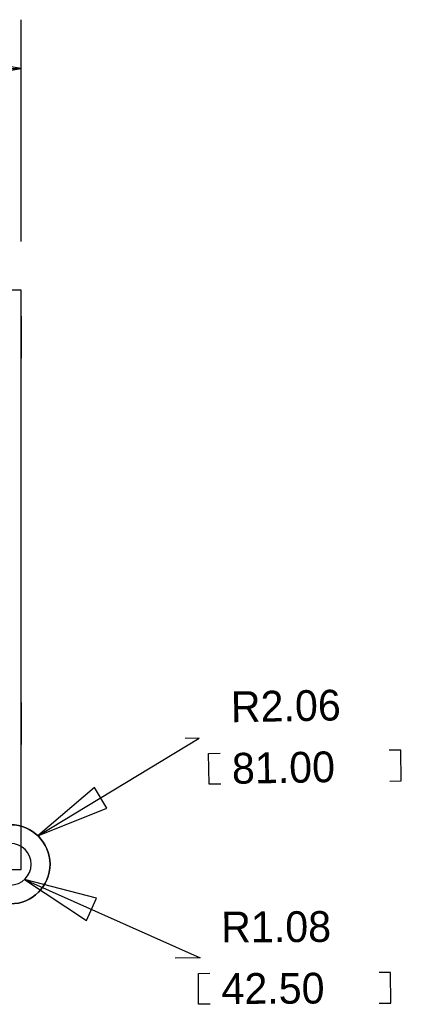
# Model space of a CAD drawing. Extents: x -13 to 81, y -8.8 to 48.8.
# Tile 9 of 9: x 61.1 to 81, y -7 to 44.2. Entities that reach past the tile are written whole.
import ezdxf

# ---------------------------------------------------------------- set-up
doc = ezdxf.new("R2010")
doc.units = 0
for name, color, linetype in [('BG_DIMENSION', 1, 'CONTINUOUS'), ('BG_OUTLINE', 3, 'CONTINUOUS'), ('PIN_BOTTOM', 211, 'CONTINUOUS'), ('PIN_TOP', 160, 'CONTINUOUS')]:
    doc.layers.add(name, color=color, linetype=linetype)

msp = doc.modelspace()

# ---------------------------------------------------------------- linework, layer by layer
at = {"layer": 'BG_DIMENSION'}
for points in [[(61.210952, 32.6517), (61.210952, 44.172632)], [(57.400952, 40.997632), (61.210952, 41.632632), (57.400952, 42.267632), (57.400952, 40.997632)], [(41.947846, 41.632632), (61.210952, 41.632632)], [(62.074298, 1.758696), (70.4469, 6.830314), (69.730112, 6.817868)], [(80.355694, 4.600702), (80.95234, 4.611116), (80.924654, 6.211062), (80.328008, 6.200648)], [(71.568564, 4.449064), (70.971664, 4.43865), (70.943978, 6.038596), (71.540878, 6.04901)], [(65.004188, 4.275836), (62.074298, 1.758696), (65.662048, 3.189478), (65.004188, 4.275836)], [(61.376052, -0.51435), (70.49516, -4.589018), (69.207634, -4.595622)], [(65.113662, -1.488948), (61.376052, -0.51435), (64.595502, -2.648458), (65.113662, -1.488948)], [(71.016876, -6.986778), (70.419976, -6.989826), (70.411848, -5.389626), (71.008748, -5.386578)], [(79.805276, -6.942074), (80.402176, -6.939026), (80.394048, -5.338826), (79.797148, -5.341874)]]:
    msp.add_lwpolyline(points, dxfattribs=at)
for points in [[(62.701932, 0.2794, 1), (58.587132, 0.2794, 1)], [(61.724032, 0.2794, 1), (59.565032, 0.2794, 1)]]:
    msp.add_lwpolyline(points, format="xyb", close=True, dxfattribs=at)
at = {"layer": 'BG_OUTLINE'}
msp.add_lwpolyline([(6.031992, 30.1117), (6.031992, 0), (61.210952, 0), (61.210952, 30.1117)], close=True, dxfattribs=at)
msp.add_lwpolyline([(6.031992, 30.1117), (6.031992, 0), (61.210952, 0), (61.210952, 30.1117)], close=True, dxfattribs=at)
for points in [[(61.210952, 28.767024), (61.210952, 26.57475)], [(61.210952, 20.283424), (61.210952, 22.475698)], [(61.210952, 8.69188), (61.210952, 6.499606)], [(61.210952, 0.20828), (61.210952, 2.400554)]]:
    msp.add_lwpolyline(points, dxfattribs=at)
at = {"layer": 'PIN_BOTTOM'}
msp.add_circle((60.644532, 0.2794), 2.0574, dxfattribs=at)
at = {"layer": 'PIN_TOP'}
msp.add_circle((60.644532, 0.2794), 2.0574, dxfattribs=at)

# ---------------------------------------------------------------- texts
at = {"layer": 'BG_DIMENSION'}
for s, rotation, p in [('R2.06', 0.989, (72.110092, 7.659116)), ('81.00', 0.989, (72.16521, 4.459224)), ('R1.08', 0.291, (71.59752, -3.78333)), ('42.50', 0.291, (71.613776, -6.98373))]:
    msp.add_text(s, height=1.6002, rotation=rotation, dxfattribs=at).set_placement(p)

doc.saveas('drawing.dxf')
